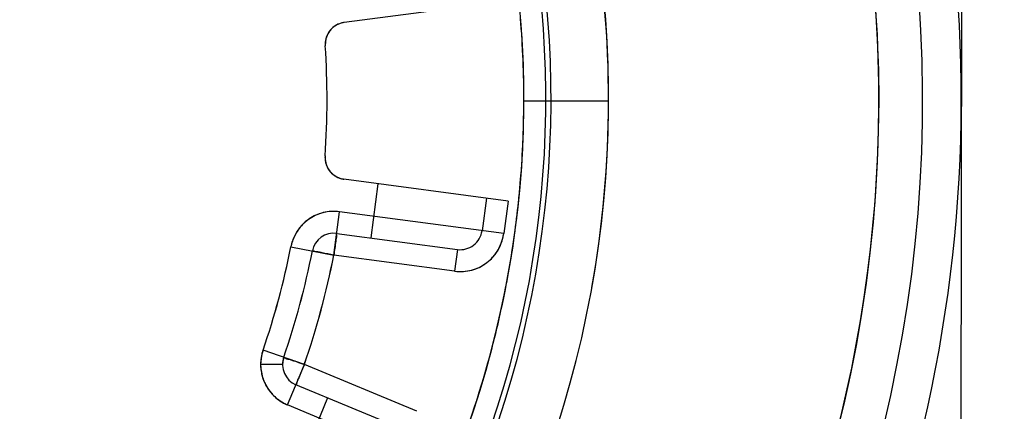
# Model space of a CAD drawing. Header units: millimetres. Extents: x 4086 to 10416, y 123 to 1549.
# Tile 211 of 256: x 9365.43 to 9372.93, y 609.16 to 612.14. Entities that reach past the tile are written whole.
import ezdxf

# ---------------------------------------------------------------- set-up
doc = ezdxf.new("R2010")
doc.units = ezdxf.units.MM
doc.layers.add('中心线', color=7, linetype='Continuous')
doc.layers.add('运动范围', color=7, linetype='Continuous')
doc.styles.add('思源黑', font='SourceHanSansCN-Normal.ttf')
doc.dimstyles.new('尺寸标注_1_6比例中六', dxfattribs={"dimtxt": 10, "dimasz": 8, "dimexe": 2, "dimexo": 1.5, "dimgap": 1, "dimtad": 1, "dimdec": 1, "dimlfac": 6, "dimdsep": 46, "dimtxsty": '思源黑', "dimcen": 0.09, "dimadec": 0, "dimazin": 0, "dimtp": 0.01, "dimtm": 0.01, "dimtfac": 1, "dimtdec": 1, "dimtofl": 0, "dimtmove": 0, "dimatfit": 3, "dimfxl": 1, "dimtolj": 1, "dimarcsym": 0})
doc.dimstyles.new('尺寸标注_1_6比例中六弯折', dxfattribs={"dimtxt": 10, "dimasz": 8, "dimexe": 2, "dimexo": 1.5, "dimgap": 1, "dimtad": 1, "dimtih": 1, "dimtoh": 1, "dimdec": 1, "dimlfac": 6, "dimdsep": 46, "dimtxsty": '思源黑', "dimcen": 0.09, "dimadec": 0, "dimazin": 0, "dimtp": 0.01, "dimtm": 0.01, "dimtfac": 1, "dimtdec": 1, "dimtofl": 0, "dimtmove": 0, "dimatfit": 3, "dimfxl": 1, "dimtolj": 1, "dimarcsym": 0})

# ---------------------------------------------------------------- blocks, each defined once
blk = doc.blocks.new('*D681')
at = {"layer": 'Defpoints', "color": 0}
for p in [(9406.9961, 620.7981), (9364.7578, 590.0128)]:
    blk.add_point(p, dxfattribs=at)
at = {"layer": '中心线', "color": 0, "lineweight": -2}
for p in [(9413.4611, 625.5101), (9494.3853, 654.4196)]:
    blk.add_line(p, (9453.1257, 654.4196), dxfattribs=at)
at = {"layer": '中心线', "color": 0}
for p, q in [((9364.7578, 589.9228), (9364.7578, 590.1028)), ((9364.6678, 590.0128), (9364.8478, 590.0128))]:
    blk.add_line(p, q, dxfattribs=at)
blk.add_solid([(9412.6758, 626.5876), (9414.2465, 624.4326), (9406.9961, 620.7981)], dxfattribs=at)
at = {"layer": '中心线', "color": 0, "insert": (9474.2555, 665.7884), "char_height": 10, "attachment_point": 2, "style": '思源黑'}
blk.add_mtext('\\A1;R313.6', dxfattribs=at)
blk = doc.blocks.new('*D682')
at = {"layer": 'Defpoints', "color": 0}
for p in [(9331.4792, 667.1614), (9291.6217, 602.9087), (9292.3531, 602.7797), (9438.2796, 590.0128), (9439.0222, 590.0128)]:
    blk.add_point(p, dxfattribs=at)
at = {"layer": '运动范围', "color": 0, "linetype": 'Continuous', "lineweight": -2}
for p, q in [((9290.1445, 603.1692), (9280.0446, 604.95)), ((9440.5222, 590.0128), (9450.7779, 590.0128))]:
    blk.add_line(p, q, dxfattribs=at)
blk.add_arc((9364.7578, 590.0128), 84.0201, 5.457499, 164.542501, dxfattribs=at)
at = {"layer": '运动范围', "color": 0}
for points in [[(9282.4763, 612.6999), (9285.0775, 612.1124), (9282.0142, 604.6027)], [(9447.0652, 597.9403), (9449.7289, 598.0672), (9448.7779, 590.0128)]]:
    blk.add_solid(points, dxfattribs=at)
at = {"layer": '运动范围', "color": 0, "insert": (9388.6407, 682.6034), "char_height": 10, "attachment_point": 2, "rotation": 345.53634, "style": '思源黑'}
blk.add_mtext('+\\A1;170%%d', dxfattribs=at)

msp = doc.modelspace()

# ---------------------------------------------------------------- linework, layer by layer
at = {"layer": '运动范围', "color": 7, "linetype": 'Continuous'}
for p, q in [((9372.6174, 618.8502), (9372.5918, 604.1835)), ((9369.153, 612.2844), (9367.9021, 612.1219)), ((9367.7569, 611.9569), (9367.7573, 611.9453)), ((9369.9164, 611.5215), (9369.2713, 611.5227)), ((9367.7558, 611.1054), (9367.7554, 611.0937)), ((9369.1504, 610.7614), (9367.9, 610.9282)), ((9368.1591, 610.8936), (9368.104, 610.4806)), ((9368.9851, 610.7834), (9368.9521, 610.5356)), ((9369.1504, 610.7614), (9369.1173, 610.5136)), ((9367.8229, 610.35), (9367.867, 610.6804)), ((9369.1173, 610.5136), (9367.867, 610.6804)), ((9367.8449, 610.5152), (9368.7649, 610.3924)), ((9367.4958, 610.4141), (9367.8229, 610.35)), ((9368.7428, 610.2272), (9367.8229, 610.35)), ((9368.7648, 610.3924), (9368.7428, 610.2272)), ((9367.598, 609.5165), (9367.283, 609.6257)), ((9367.4313, 609.5168), (9367.4405, 609.5711)), ((9367.4896, 609.5541), (9367.4957, 609.552)), ((9367.4957, 609.552), (9367.5157, 609.5451)), ((9367.4313, 609.5168), (9367.2647, 609.5171)), ((9367.4699, 609.2088), (9367.598, 609.5165)), ((9368.4548, 609.1599), (9367.598, 609.5165)), ((9368.3908, 609.006), (9367.5339, 609.3627)), ((9367.7753, 609.2622), (9367.6152, 608.8775)), ((9368.4806, 608.7881), (9367.4699, 609.2088))]:
    msp.add_line(p, q, dxfattribs=at)
for centre, radius, start, end in [((9364.7578, 590.0128), 287.1667, 190, 18.680108), ((9364.7578, 590.0128), 52.2667, 190, 170), ((9361.7713, 611.5358), 10.538, 331.97353, 53.82647), ((9361.7713, 611.5358), 10.2052, 330.67611, 55.12389), ((9361.7713, 611.5358), 8.1451, 115.45039, 64.34961), ((9361.7711, 611.5357), 10.2054, 340.06867, 45.73118), ((9361.7713, 611.5358), 7.7061, 116.99986, 62.80014), ((9361.7713, 611.5358), 7.6666, 117.81014, 61.98986), ((9361.7713, 611.5358), 7.5, 119.16758, 60.63242), ((9361.7713, 611.5358), 10.8333, 334.98857, 24.82575), ((9361.6811, 611.528), 8.2353, 359.95495, 9.85001), ((9364.7578, 590.0128), 24.1667, 56.97688, 71.03424), ((9361.7612, 611.5352), 7.51, 359.89623, 4.73866), ((9367.9235, 611.9567), 0.1666, 97.38544, 183.91612), ((9367.9204, 611.9595), 0.1625, 129.92539, 148.09051), ((9367.9246, 611.9558), 0.168, 130.24632, 140.90553), ((9367.9177, 611.9625), 0.1585, 124.44854, 129.88088), ((9367.9224, 611.9584), 0.1646, 126.33072, 130.23083), ((9367.9208, 611.9606), 0.1618, 122.47739, 126.33134), ((9367.9181, 611.9618), 0.1593, 121.52589, 124.43024), ((9367.9191, 611.9632), 0.1588, 118.83568, 122.47711), ((9367.9299, 611.9332), 0.1908, 98.37194, 101.51991), ((9361.5854, 611.5231), 7.6858, 359.99647, 4.62821), ((9367.9219, 611.9581), 0.1646, 162.53709, 169.91121), ((9367.9173, 611.9594), 0.1599, 156.16824, 162.46383), ((9367.9222, 611.9572), 0.1652, 147.74737, 156.16141), ((9367.9169, 611.9619), 0.1583, 148.14582, 156.93061), ((9367.9249, 611.9555), 0.1684, 140.89069, 147.76117), ((9361.7668, 611.5358), 6.0044, 355.88933, 3.91067), ((9361.767, 611.5358), 6.0043, 355.88921, 3.91079), ((9361.7682, 611.5358), 6.0031, 355.88845, 3.91155), ((9367.9554, 611.9509), 0.1986, 173.97804, 178.25614), ((9367.9428, 611.9551), 0.1858, 174.8735, 179.98064), ((9367.9481, 611.9551), 0.1911, 179.96768, 182.93566), ((9361.7692, 611.5357), 6.0021, 359.90066, 3.91347), ((9367.9339, 611.9559), 0.1769, 169.88156, 174.87606), ((9361.7692, 611.5358), 6.0021, 355.88653, 359.89934), ((9361.6467, 611.5442), 7.6246, 358.96678, 359.8383), ((9361.7786, 611.5354), 7.4927, 359.01597, 359.89459), ((9361.6536, 611.5463), 8.2628, 349.93694, 359.82823), ((9361.7724, 611.5359), 7.4989, 353.99985, 359.01291), ((9361.6645, 611.5436), 7.6068, 354.55325, 358.96854), ((9367.922, 611.0934), 0.1666, 175.88388, 262.41456), ((9367.9464, 611.0949), 0.1908, 176.8583, 180.00626), ((9367.9538, 611.099), 0.1984, 181.53578, 185.81628), ((9367.9411, 611.0949), 0.1855, 179.99498, 184.92586), ((9367.9324, 611.0941), 0.1768, 184.92219, 189.90186), ((9367.9204, 611.0919), 0.1647, 189.87194, 197.26035), ((9367.9158, 611.0907), 0.1599, 197.33357, 203.62252), ((9367.9207, 611.0929), 0.1652, 203.62934, 212.04165), ((9367.9154, 611.0882), 0.1583, 202.86277, 211.64394), ((9367.9235, 611.0945), 0.1684, 212.02846, 219.38395), ((9367.9188, 611.0906), 0.1625, 211.69863, 229.86332), ((9367.9231, 611.0942), 0.1679, 219.36915, 229.5439), ((9367.9209, 611.0917), 0.1646, 229.5582, 233.45409), ((9367.9161, 611.0875), 0.1585, 229.90845, 235.34415), ((9367.9192, 611.0894), 0.1618, 233.45343, 237.31414), ((9367.9165, 611.0882), 0.1593, 235.36256, 238.2705), ((9367.9176, 611.0869), 0.1588, 237.31444, 240.96176), ((9367.9285, 611.1171), 0.1911, 258.45403, 261.42202), ((9361.7062, 611.5401), 7.5649, 354.03406, 354.5499), ((9361.7607, 611.5371), 7.5107, 352.08554, 354.00035), ((9361.7355, 611.5369), 7.5355, 352.13088, 354.03499), ((9367.8229, 610.35), 0.3333, 82.4, 168.91365), ((9367.8253, 610.3465), 0.3376, 124.23335, 128.41662), ((9367.8229, 610.35), 0.1666, 82.3922, 168.92145), ((9361.7429, 611.5433), 7.5291, 337.80037, 352.05707), ((9368.7869, 610.5576), 0.3333, 262.4, 352.4), ((9368.7869, 610.5576), 0.1666, 262.39155, 352.40845), ((9368.7376, 610.5716), 0.3841, 346.4431, 351.31354), ((9361.7967, 611.5284), 7.4736, 349.92303, 352.13147), ((9367.8675, 610.3347), 0.3802, 163.20998, 167.94228), ((9361.7623, 611.5382), 5.8426, 340.89271, 348.90729), ((9361.7713, 611.5358), 5.8333, 340.88635, 348.91365), ((9361.7713, 611.5358), 6, 340.88635, 348.91365), ((9361.767, 611.5369), 6.0044, 340.88933, 348.91067), ((9361.7672, 611.5369), 6.0043, 340.88921, 348.91079), ((9361.7683, 611.5366), 6.0031, 340.88845, 348.91155), ((9361.7618, 611.5383), 6.1764, 340.89271, 348.90729), ((9361.7713, 611.5358), 6.1667, 340.88635, 348.91365), ((9368.7842, 610.5612), 0.3378, 305.91962, 310.26504), ((9361.8274, 611.5232), 7.4426, 348.87132, 349.92092), ((9361.7931, 611.5304), 7.4776, 344.2177, 348.86829), ((9367.598, 609.5165), 0.3333, 160.88635, 247.4), ((9367.5996, 609.5161), 0.335, 160.90212, 167.20849), ((9367.5997, 609.5164), 0.335, 173.57787, 179.88423), ((9367.5956, 609.5144), 0.3308, 175.48911, 180.8952), ((9367.5975, 609.5166), 0.3328, 167.21906, 173.5673), ((9367.5984, 609.5165), 0.1671, 160.91162, 179.87474), ((9367.5979, 609.5165), 0.1666, 160.88388, 247.41031), ((9366.3047, 606.0467), 3.702, 70.50921, 70.90642), ((9367.6407, 609.5226), 0.3761, 180.83403, 182.03498), ((9367.5821, 609.5144), 0.3174, 180.92275, 182.39315), ((9367.6377, 609.5225), 0.3731, 182.0308, 185.80917), ((9367.5829, 609.5144), 0.3181, 182.40308, 186.56365), ((9367.6237, 609.5208), 0.359, 185.7707, 194.49356), ((9367.5927, 609.5157), 0.328, 186.58521, 194.82428), ((9361.7693, 611.5372), 7.5023, 338.64594, 344.21695), ((9367.601, 609.5179), 0.3366, 194.82469, 204.14048), ((9367.5973, 609.514), 0.3317, 194.49735, 202.92056), ((9367.592, 609.5125), 0.3263, 203.0376, 218.41923), ((9367.5997, 609.5172), 0.3351, 204.12414, 218.64977), ((9367.5893, 609.5104), 0.3228, 218.42939, 225.55865), ((9367.5885, 609.5087), 0.3211, 218.70513, 225.47285), ((9367.6193, 609.5518), 0.3741, 241.49171, 246.46767), ((9367.6219, 609.5572), 0.3802, 241.69633, 246.42864)]:
    msp.add_arc(centre, radius, start, end, dxfattribs=at)
for points in [[(9367.9021, 612.1219), (9367.8785, 612.1182), (9367.8551, 612.1101), (9367.8348, 612.0976)], [(9367.8918, 612.1201), (9367.8747, 612.1166), (9367.8578, 612.1107), (9367.8425, 612.1023)], [(9367.7712, 612.0239), (9367.7642, 612.0074), (9367.7598, 611.9896), (9367.7579, 611.9717)], [(9367.7564, 611.0789), (9367.7582, 611.0611), (9367.7625, 611.0432), (9367.7695, 611.0267)], [(9367.8328, 610.9528), (9367.8531, 610.9402), (9367.8765, 610.932), (9367.9, 610.9282)], [(9367.8405, 610.9481), (9367.856, 610.9395), (9367.873, 610.9335), (9367.8903, 610.9299)], [(9367.7417, 610.6733), (9367.704, 610.664), (9367.6675, 610.6474), (9367.6354, 610.6256)], [(9367.867, 610.6804), (9367.8254, 610.6852), (9367.7823, 610.6833), (9367.7417, 610.6733)], [(9367.6156, 610.611), (9367.5872, 610.5885), (9367.5621, 610.561), (9367.5427, 610.5305)], [(9367.5427, 610.5305), (9367.5257, 610.504), (9367.5127, 610.4746), (9367.5036, 610.4445)], [(9367.8371, 610.4566), (9367.8323, 610.4211), (9367.8279, 610.3855), (9367.8229, 610.35)], [(9369.075, 610.39), (9369.0913, 610.4185), (9369.1033, 610.4497), (9369.111, 610.4815)], [(9369.0025, 610.3034), (9369.0312, 610.3278), (9369.0562, 610.3574), (9369.075, 610.39)], [(9368.8731, 610.2357), (9368.9121, 610.2459), (9368.9497, 610.264), (9368.9823, 610.2876)], [(9368.7428, 610.2272), (9368.786, 610.2223), (9368.831, 610.2246), (9368.8731, 610.2357)], [(9367.283, 609.6257), (9367.274, 609.5981), (9367.268, 609.5693), (9367.2658, 609.5404)], [(9367.5399, 609.5366), (9367.5592, 609.5298), (9367.5785, 609.5227), (9367.598, 609.5165)], [(9367.598, 609.5165), (9367.5834, 609.4833), (9367.5702, 609.4495), (9367.5562, 609.416)], [(9367.3633, 609.2799), (9367.3861, 609.2575), (9367.4126, 609.2383), (9367.4407, 609.223)], [(9367.3634, 609.2798), (9367.3864, 609.2571), (9367.4132, 609.2379), (9367.4417, 609.2225)]]:
    msp.add_open_spline(points, degree=3, dxfattribs=at)
for points, knots in [([(9367.8449, 610.5152), (9367.8398, 610.5159), (9367.8479, 610.4824), (9367.839, 610.471), (9367.8371, 610.4566)], [0, 0, 0, 0, 0.262239, 1, 1, 1, 1]), ([(9367.7081, 610.3725), (9367.6961, 610.375), (9367.6847, 610.3712), (9367.6602, 610.3863), (9367.6593, 610.382)], [0, 0, 0, 0, 0.738794, 1, 1, 1, 1]), ([(9367.8229, 610.35), (9367.7927, 610.3555), (9367.7545, 610.3633), (9367.7163, 610.3709), (9367.7081, 610.3725)], [0, 0, 0, 0, 0.785263, 1, 1, 1, 1]), ([(9367.4405, 609.5711), (9367.442, 609.5754), (9367.4646, 609.5546), (9367.4775, 609.5583), (9367.4896, 609.5541)], [0, 0, 0, 0, 0.260643, 1, 1, 1, 1]), ([(9367.5562, 609.416), (9367.5507, 609.4029), (9367.5394, 609.3944), (9367.5386, 609.3607), (9367.5339, 609.3627)], [0, 0, 0, 0, 0.738061, 1, 1, 1, 1])]:
    msp.add_open_spline(points, degree=3, knots=knots, dxfattribs=at)

# ---------------------------------------------------------------- dimensions: what is measured, and where the dimension line sits
at = {"layer": '中心线', "color": 7}
dim = msp.add_radius_dim(center=(9364.7578, 590.0128), mpoint=(9406.9961, 620.7981), dimstyle='尺寸标注_1_6比例中六弯折', dxfattribs=at)
dim.commit()
dim.dimension.update_dxf_attribs({"geometry": '*D681', "text_midpoint": (9474.2555, 654.4196), "dimtype": 164})
at = {"layer": '运动范围', "color": 7, "linetype": 'Continuous'}
dim = msp.add_angular_dim_2l(base=(9331.4792, 667.1614), line1=((9438.2796, 590.0128), (9439.0222, 590.0128)), line2=((9292.3531, 602.7797), (9291.6217, 602.9087)), text='+<>', dimstyle='尺寸标注_1_6比例中六', dxfattribs=at)
dim.commit()
dim.dimension.update_dxf_attribs({"geometry": '*D682', "text_midpoint": (9385.7432, 671.37), "dimtype": 162})

doc.saveas('drawing.dxf')
